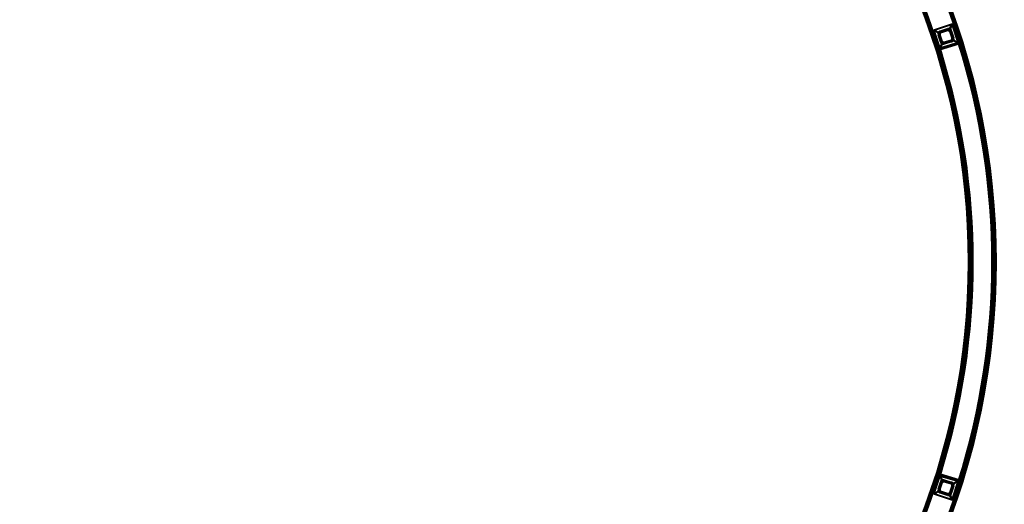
# Model space of a CAD drawing. Header units: millimetres. Extents: x -1503 to 2224, y -4278 to 2541.
# Tile 36 of 50: x 54 to 1079, y -3530 to -3025. Entities that reach past the tile are written whole.
import ezdxf

# ---------------------------------------------------------------- set-up
doc = ezdxf.new("R2010")
doc.units = ezdxf.units.MM
doc.header["$LTSCALE"] = 0.75
doc.layers.add('Visible', color=7, linetype='Continuous', lineweight=70)
doc.layers.add('Visible Narrow', color=7, linetype='Continuous', lineweight=35)

msp = doc.modelspace()

# ---------------------------------------------------------------- linework, layer by layer
at = {"layer": 'Visible', "extrusion": (-7.30938e-29, -5.96856e-13, -1)}
for p, q in [((1013, -3048.4, 22.2), (1010.7, -3041.1, 22.2)), ((1012.2, -3038.2, 22.2), (1019.5, -3035.7, 22.2)), ((1022.6, -3037.3, 22.2), (1024.9, -3044.6, 22.2)), ((1031.5, -3049.8, 28.1), (1011.2, -3056, 28.1)), ((1023.3, -3047.7, 22.2), (1016, -3050, 22.2)), ((1031.5, -3505.7, 28.1), (1011.2, -3499.5, 28.1)), ((1010.7, -3514.4, 22.2), (1013, -3507.1, 22.2)), ((1016, -3505.6, 22.2), (1023.3, -3507.8, 22.2)), ((1024.9, -3510.9, 22.2), (1022.6, -3518.2, 22.2)), ((1019.5, -3519.8, 22.2), (1012.2, -3517.4, 22.2))]:
    msp.add_line(p, q, dxfattribs=at)
for radius in [763.5, 736.5]:
    msp.add_circle((-305.8, -3277.8, -27.4), radius, dxfattribs=at)
at = {"layer": 'Visible'}
for centre, radius, start, end in [((1011.6, -3040.8, 22.2), 0.991, 161.4771, 197.6484), ((1012.5, -3039.1, 22.2), 0.991, 108.3302, 144.4818), ((1019.8, -3036.7, 22.2), 0.991, 72.1785, 108.3302), ((1021.6, -3037.6, 22.2), 0.991, 17.6484, 53.8001), ((1014, -3048.1, 22.2), 0.991, 197.6484, 233.8197), ((1015.7, -3049, 22.2), 0.991, 250.8149, 286.9666), ((1023, -3046.8, 22.2), 0.991, 286.9666, 323.1183), ((1024, -3044.9, 22.2), 0.991, 341.4967, 17.6484), ((305.8, -3277.8, 27.8), 760.9, 342.5584, 17.4416), ((305.8, -3277.8, 27.8), 739.1, 342.5479, 17.4521), ((1011.6, -3514.7, 22.2), 0.991, 162.3516, 198.5229), ((1014, -3507.4, 22.2), 0.991, 126.1803, 162.3516), ((1015.7, -3506.5, 22.2), 0.991, 73.0334, 109.1851), ((1023, -3508.8, 22.2), 0.991, 36.8817, 73.0334), ((1024, -3510.6, 22.2), 0.991, 342.3516, 18.5033), ((1012.5, -3516.4, 22.2), 0.991, 215.5182, 251.6698), ((1019.8, -3518.8, 22.2), 0.991, 251.6698, 287.8215), ((1021.6, -3517.9, 22.2), 0.991, 306.1999, 342.3516)]:
    msp.add_arc(centre, radius, start, end, dxfattribs=at)
at = {"layer": 'Visible', "extrusion": (-7.30938e-29, -5.96856e-13, -1)}
for centre, radius, start, end in [((-1017.8, -3042.9, -22.2), 7.49, 18.5229, 35.5182), ((-1017.8, -3042.9, -22.2), 7.49, 107.8215, 126.1999), ((-1017.8, -3042.9, -22.2), 7.49, 289.1851, 306.1803), ((-1017.8, -3042.9, -22.2), 7.49, 198.5033, 216.8817), ((-305.8, -3277.8, -27.6), 761, 162.5392, 197.4608), ((-1011, -3055.6, -27.5), 1.02, 263.5242, 268.8146), ((-305.8, -3277.8, -27.6), 739, 162.5874, 197.4126), ((-1011, -3499.9, -27.5), 1.02, 91.1854, 96.4758), ((-1017.8, -3512.7, -22.2), 7.49, 324.4818, 341.4771), ((-1017.8, -3512.7, -22.2), 7.49, 53.8197, 70.8149), ((-1017.8, -3512.7, -22.2), 7.49, 143.1183, 161.4967), ((-1017.8, -3512.7, -22.2), 7.49, 233.8001, 252.1785)]:
    msp.add_arc(centre, radius, start, end, dxfattribs=at)
at = {"layer": 'Visible', "extrusion": (0.293803, -0.955866, 7.97222e-07)}
msp.add_arc((89.9, 27.8, 3218.2), 0.3, 0.0006, 90.0006, dxfattribs=at)
at = {"layer": 'Visible', "extrusion": (0.293803, -0.955866, -8.78128e-07)}
msp.add_arc((68.7, 27.8, 3218.2), 0.3, 89.9994, 179.9994, dxfattribs=at)
at = {"layer": 'Visible', "extrusion": (-0.293803, -0.955866, 8.78128e-07)}
msp.add_arc((1994.7, 27.8, 3048), 0.3, 89.9994, 179.9994, dxfattribs=at)
at = {"layer": 'Visible', "extrusion": (-0.293803, -0.955866, -7.97215e-07)}
msp.add_arc((2016, 27.8, 3048), 0.3, 0.0006, 90.0006, dxfattribs=at)
at = {"layer": 'Visible', "extrusion": (-1.00974e-28, -5.96856e-13, -1)}
msp.add_ellipse((1010.9, -3056.1, 27.5), major_axis=(-0.696, 0.151), ratio=0.700692, start_param=4.384229, end_param=4.397423, dxfattribs=at)
at = {"layer": 'Visible', "extrusion": (-1.26218e-28, -5.96856e-13, -1)}
msp.add_ellipse((1010.9, -3499.4, 27.5), major_axis=(0.696, 0.151), ratio=0.700692, start_param=-1.25583, end_param=-1.242636, dxfattribs=at)
at = {"layer": 'Visible', "extrusion": (-6.94198e-29, -5.96856e-13, -1)}
msp.add_ellipse((1031.3, -3506.1, 27.5), major_axis=(-0.055, 0.757), ratio=0.690354, start_param=1.238272, end_param=1.517479, dxfattribs=at)
at = {"layer": 'Visible'}
msp.add_open_spline([(1031.8, -3049.5, 27.5), (1031.8, -3049.6, 27.5), (1031.8, -3049.6, 27.5), (1031.8, -3049.7, 27.5)], degree=3, dxfattribs=at)
at = {"layer": 'Visible Narrow', "extrusion": (-7.30938e-29, -5.96856e-13, -1)}
for p, q in [((1005.8, -3036.1, 27.7), (1023.6, -3030.2, 27.7)), ((1023.7, -3030.6, 27.5), (1005.9, -3036.5, 27.5)), ((1021.9, -3034.2, 22.8), (1023.7, -3030.6, 27.5)), ((1024.3, -3030.8, 27.5), (1022.4, -3034.5, 22.8)), ((1030, -3049, 27.5), (1024.3, -3030.8, 27.5)), ((1024.7, -3030.7, 27.7), (1030.4, -3048.8, 27.7)), ((1010.9, -3054.8, 27.7), (1005.2, -3037.1, 27.7)), ((1009.3, -3038.9, 22.8), (1005.6, -3037, 27.5)), ((1005.6, -3037, 27.5), (1011.3, -3054.7, 27.5)), ((1005.9, -3036.5, 27.5), (1009.5, -3038.3, 22.8)), ((1013.2, -3051.1, 22.8), (1009.3, -3038.9, 22.8)), ((1009.5, -3038.3, 22.8), (1021.9, -3034.2, 22.8)), ((1009.5, -3038.8, 22.7), (1013.4, -3051, 22.7)), ((1021.9, -3034.5, 22.7), (1009.6, -3038.6, 22.7)), ((1012.8, -3048.5, 22.7), (1010.5, -3041.2, 22.7)), ((1010.7, -3040.5, 22.5), (1010.7, -3040.5, 22.2)), ((1010.7, -3041.1, 22.2), (1010.7, -3041.1, 22.5)), ((1010.7, -3041.1, 22.5), (1013, -3048.4, 22.5)), ((1011.7, -3038.5, 22.2), (1011.7, -3038.5, 22.5)), ((1012.1, -3038, 22.7), (1019.4, -3035.5, 22.7)), ((1019.5, -3035.7, 22.5), (1012.2, -3038.1, 22.5)), ((1012.2, -3038.1, 22.5), (1012.2, -3038.2, 22.2)), ((1019.5, -3035.7, 22.2), (1019.5, -3035.7, 22.5)), ((1020.1, -3035.7, 22.5), (1020.1, -3035.7, 22.2)), ((1026.1, -3047.1, 22.7), (1022.2, -3034.6, 22.7)), ((1022.2, -3036.8, 22.2), (1022.2, -3036.8, 22.5)), ((1022.4, -3034.5, 22.8), (1026.4, -3047, 22.8)), ((1024.9, -3044.6, 22.5), (1022.6, -3037.3, 22.5)), ((1022.6, -3037.3, 22.5), (1022.6, -3037.3, 22.2)), ((1022.8, -3037.3, 22.7), (1025.1, -3044.6, 22.7)), ((1011.3, -3054.7, 27.5), (1013.2, -3051.1, 22.8)), ((1011.8, -3055, 27.5), (1029.8, -3049.5, 27.5)), ((1013.7, -3051.4, 22.8), (1011.8, -3055, 27.5)), ((1029.9, -3049.9, 27.7), (1011.9, -3055.4, 27.7)), ((1013, -3048.4, 22.5), (1013, -3048.4, 22.2)), ((1013.4, -3048.9, 22.2), (1013.4, -3048.9, 22.5)), ((1013.6, -3051.1, 22.7), (1026, -3047.3, 22.7)), ((1026.1, -3047.6, 22.8), (1013.7, -3051.4, 22.8)), ((1015.3, -3049.9, 22.5), (1015.3, -3049.9, 22.2)), ((1016, -3050, 22.5), (1023.3, -3047.7, 22.5)), ((1023.4, -3047.9, 22.7), (1016, -3050.2, 22.7)), ((1016, -3050, 22.2), (1016, -3050, 22.5)), ((1023.3, -3047.7, 22.5), (1023.3, -3047.7, 22.2)), ((1023.8, -3047.4, 22.2), (1023.8, -3047.4, 22.5)), ((1024.9, -3044.6, 22.2), (1024.9, -3044.6, 22.5)), ((1024.9, -3045.2, 22.5), (1024.9, -3045.2, 22.2)), ((1029.8, -3049.5, 27.5), (1026.1, -3047.6, 22.8)), ((1026.4, -3047, 22.8), (1030, -3049, 27.5)), ((1005.2, -3518.4, 27.7), (1010.9, -3500.7, 27.7)), ((1011.3, -3500.8, 27.5), (1005.6, -3518.5, 27.5)), ((1009.3, -3516.7, 22.8), (1013.2, -3504.4, 22.8)), ((1013.4, -3504.5, 22.7), (1009.5, -3516.7, 22.7)), ((1013.2, -3504.4, 22.8), (1011.3, -3500.8, 27.5)), ((1029.8, -3506, 27.5), (1011.8, -3500.6, 27.5)), ((1011.8, -3500.6, 27.5), (1013.7, -3504.2, 22.8)), ((1011.9, -3500.1, 27.7), (1029.9, -3505.6, 27.7)), ((1026, -3508.2, 22.7), (1013.6, -3504.4, 22.7)), ((1013.7, -3504.2, 22.8), (1026.1, -3508, 22.8)), ((1016, -3505.4, 22.7), (1023.4, -3507.6, 22.7)), ((1010.5, -3514.4, 22.7), (1012.8, -3507, 22.7)), ((1013, -3507.1, 22.5), (1010.7, -3514.4, 22.5)), ((1010.7, -3514.4, 22.5), (1010.7, -3514.4, 22.2)), ((1010.7, -3515, 22.2), (1010.7, -3515, 22.5)), ((1013, -3507.1, 22.2), (1013, -3507.1, 22.5)), ((1013.4, -3506.6, 22.5), (1013.4, -3506.6, 22.2)), ((1015.3, -3505.6, 22.2), (1015.3, -3505.6, 22.5)), ((1016, -3505.6, 22.5), (1016, -3505.6, 22.2)), ((1023.3, -3507.8, 22.5), (1016, -3505.6, 22.5)), ((1022.2, -3520.9, 22.7), (1026.1, -3508.4, 22.7)), ((1026.4, -3508.5, 22.8), (1022.4, -3521, 22.8)), ((1022.6, -3518.2, 22.5), (1024.9, -3510.9, 22.5)), ((1025.1, -3511, 22.7), (1022.8, -3518.3, 22.7)), ((1023.3, -3507.8, 22.2), (1023.3, -3507.8, 22.5)), ((1023.8, -3508.2, 22.5), (1023.8, -3508.2, 22.2)), ((1024.3, -3524.7, 27.5), (1030, -3506.6, 27.5)), ((1030.4, -3506.7, 27.7), (1024.7, -3524.8, 27.7)), ((1024.9, -3510.3, 22.2), (1024.9, -3510.3, 22.5)), ((1024.9, -3510.9, 22.5), (1024.9, -3510.9, 22.2)), ((1026.1, -3508, 22.8), (1029.8, -3506, 27.5)), ((1030, -3506.6, 27.5), (1026.4, -3508.5, 22.8)), ((1005.6, -3518.5, 27.5), (1009.3, -3516.7, 22.8)), ((1023.6, -3525.4, 27.7), (1005.8, -3519.5, 27.7)), ((1009.5, -3517.2, 22.8), (1005.9, -3519.1, 27.5)), ((1005.9, -3519.1, 27.5), (1023.7, -3525, 27.5)), ((1021.9, -3521.3, 22.8), (1009.5, -3517.2, 22.8)), ((1009.6, -3517, 22.7), (1021.9, -3521, 22.7)), ((1011.7, -3517, 22.5), (1011.7, -3517, 22.2)), ((1019.4, -3520, 22.7), (1012.1, -3517.6, 22.7)), ((1012.2, -3517.4, 22.2), (1012.2, -3517.4, 22.5)), ((1012.2, -3517.4, 22.5), (1019.5, -3519.8, 22.5)), ((1019.5, -3519.8, 22.5), (1019.5, -3519.8, 22.2)), ((1020.1, -3519.8, 22.2), (1020.1, -3519.8, 22.5)), ((1023.7, -3525, 27.5), (1021.9, -3521.3, 22.8)), ((1022.2, -3518.7, 22.5), (1022.2, -3518.7, 22.2)), ((1022.4, -3521, 22.8), (1024.3, -3524.7, 27.5)), ((1022.6, -3518.2, 22.2), (1022.6, -3518.2, 22.5))]:
    msp.add_line(p, q, dxfattribs=at)
for radius in [763, 761.3, 738.7, 737]:
    msp.add_circle((-305.8, -3277.8, -27.9), radius, dxfattribs=at)
at = {"layer": 'Visible Narrow', "extrusion": (0.94926, 0.314493, -1.83278e-13)}
msp.add_arc((-3198.3, 27.2, 18.7), 0.5, 90, 147.8733, dxfattribs=at)
at = {"layer": 'Visible Narrow', "extrusion": (0.303175, -0.952935, 5.32802e-13)}
msp.add_arc((57.6, 27.2, 3198.7), 0.5, 90, 147.8733, dxfattribs=at)
at = {"layer": 'Visible Narrow', "extrusion": (0.303175, -0.952935, 6.1953e-13)}
msp.add_arc((37.1, 27.2, 3198.9), 0.5, 32.1267, 90, dxfattribs=at)
at = {"layer": 'Visible Narrow', "extrusion": (0.94926, 0.314493, -2.05423e-13)}
msp.add_arc((-3198.3, 27.2, -0.1), 0.5, 90, 147.8733, dxfattribs=at)
at = {"layer": 'Visible Narrow', "extrusion": (0.303175, -0.952935, 6.68796e-13)}
msp.add_arc((40.7, 23, 3201.8), 0.3, 212.1267, 270, dxfattribs=at)
at = {"layer": 'Visible Narrow', "extrusion": (-0.94926, -0.314493, 1.81156e-13)}
msp.add_arc((3201.9, 23, -2.8), 0.3, 212.1267, 270, dxfattribs=at)
at = {"layer": 'Visible Narrow', "extrusion": (-7.30938e-29, -5.96856e-13, -1)}
for centre, radius, start, end in [((-1011.6, -3040.8, -22.7), 1.2, 342.3516, 18.5229), ((-1017.8, -3042.9, -22.7), 7.7, 18.5229, 35.5182), ((-1012.5, -3039.1, -22.7), 1.2, 35.5182, 71.6698), ((-1019.8, -3036.7, -22.7), 1.2, 71.6698, 107.8215), ((-1017.8, -3042.9, -22.7), 7.7, 107.8215, 126.1999), ((-1021.6, -3037.6, -22.7), 1.2, 126.1999, 162.3516), ((-1014, -3048.1, -22.7), 1.2, 306.1803, 342.3516), ((-1017.8, -3042.9, -22.7), 7.7, 289.1851, 306.1803), ((-1015.7, -3049, -22.7), 1.2, 253.0334, 289.1851), ((-1023, -3046.8, -22.7), 1.2, 216.8817, 253.0334), ((-1017.8, -3042.9, -22.7), 7.7, 198.5033, 216.8817), ((-1024, -3044.9, -22.7), 1.2, 162.3516, 198.5033), ((-1017.8, -3512.7, -22.7), 7.7, 53.8197, 70.8149), ((-1015.7, -3506.5, -22.7), 1.2, 70.8149, 106.9666), ((-1011.6, -3514.7, -22.7), 1.2, 341.4771, 17.6484), ((-1017.8, -3512.7, -22.7), 7.7, 324.4818, 341.4771), ((-1014, -3507.4, -22.7), 1.2, 17.6484, 53.8197), ((-1023, -3508.8, -22.7), 1.2, 106.9666, 143.1183), ((-1017.8, -3512.7, -22.7), 7.7, 143.1183, 161.4967), ((-1024, -3510.6, -22.7), 1.2, 161.4967, 197.6484), ((-1012.5, -3516.4, -22.7), 1.2, 288.3302, 324.4818), ((-1019.8, -3518.8, -22.7), 1.2, 252.1785, 288.3302), ((-1017.8, -3512.7, -22.7), 7.7, 233.8001, 252.1785), ((-1021.6, -3517.9, -22.7), 1.2, 197.6484, 233.8001)]:
    msp.add_arc(centre, radius, start, end, dxfattribs=at)
at = {"layer": 'Visible Narrow', "extrusion": (0.317684, 0.948197, -5.10571e-13)}
msp.add_arc((-1924.1, 22.5, -2561.9), 0.2, 90, 179, dxfattribs=at)
at = {"layer": 'Visible Narrow', "extrusion": (-0.303175, 0.952935, -5.24046e-13)}
msp.add_arc((-40.9, 22.5, -3204.4), 0.2, 90, 179, dxfattribs=at)
at = {"layer": 'Visible Narrow'}
for centre, radius, start, end in [((1011.6, -3040.8, 22.5), 0.997, 161.4771, 197.6484), ((1017.8, -3042.9, 22.5), 7.5, 144.4818, 161.4771), ((1012.5, -3039.1, 22.5), 0.997, 108.3302, 144.4818), ((1019.8, -3036.7, 22.5), 0.997, 72.1785, 108.3302), ((1017.8, -3042.9, 22.5), 7.5, 53.8001, 72.1785), ((1021.6, -3037.6, 22.5), 0.997, 17.6484, 53.8001), ((393.2, -3241.6, 27.7), 666.8, 16.7761, 17.7392), ((1014, -3048.1, 22.5), 0.997, 197.6484, 233.8197), ((1017.8, -3042.9, 22.5), 7.5, 233.8197, 250.8149), ((1015.7, -3049, 22.5), 0.997, 250.8149, 286.9666), ((1023, -3046.8, 22.5), 0.997, 286.9666, 323.1183), ((1017.8, -3042.9, 22.5), 7.5, 323.1183, 341.4967), ((1024, -3044.9, 22.5), 0.997, 341.4967, 17.6484), ((305.8, -3277.8, 28.1), 760.6, 342.5582, 17.4418), ((1011, -3055.6, 27.7), 0.814, 271.169, 273.7348), ((305.8, -3277.8, 28.1), 739.4, 342.548, 17.452), ((1011, -3499.9, 27.7), 0.814, 86.2652, 88.831), ((1011.6, -3514.7, 22.5), 0.997, 162.3516, 198.5229), ((1017.8, -3512.7, 22.5), 7.5, 198.5229, 215.5182), ((1014, -3507.4, 22.5), 0.997, 126.1803, 162.3516), ((1017.8, -3512.7, 22.5), 7.5, 109.1851, 126.1803), ((1015.7, -3506.5, 22.5), 0.997, 73.0334, 109.1851), ((1023, -3508.8, 22.5), 0.997, 36.8817, 73.0334), ((1017.8, -3512.7, 22.5), 7.5, 18.5033, 36.8817), ((1024, -3510.6, 22.5), 0.997, 342.3516, 18.5033), ((393.2, -3313.9, 27.7), 666.8, 342.2608, 343.2238), ((1012.5, -3516.4, 22.5), 0.997, 215.5182, 251.6698), ((1019.8, -3518.8, 22.5), 0.997, 251.6698, 287.8215), ((1017.8, -3512.7, 22.5), 7.5, 287.8215, 306.1999), ((1021.6, -3517.9, 22.5), 0.997, 306.1999, 342.3516)]:
    msp.add_arc(centre, radius, start, end, dxfattribs=at)
at = {"layer": 'Visible Narrow', "extrusion": (0.580961, 0.813932, -4.71674e-13)}
msp.add_arc((-2588.5, 22.5, -1885.4), 0.2, 90, 179, dxfattribs=at)
at = {"layer": 'Visible Narrow', "extrusion": (0.94926, 0.314493, -1.93243e-13)}
msp.add_arc((-3202.1, 22.5, 5.4), 0.2, 90, 179, dxfattribs=at)
at = {"layer": 'Visible Narrow', "extrusion": (0.94926, 0.314493, -1.8863e-13)}
msp.add_arc((-3202.1, 22.5, 13), 0.2, 90, 179, dxfattribs=at)
at = {"layer": 'Visible Narrow', "extrusion": (0.952015, -0.306052, 2.00824e-13)}
msp.add_arc((-2577.7, 22.5, 1900.2), 0.2, 90, 179, dxfattribs=at)
at = {"layer": 'Visible Narrow', "extrusion": (-0.94926, -0.314493, 1.97893e-13)}
msp.add_arc((3201.9, 23, -15.8), 0.3, 212.1267, 270, dxfattribs=at)
at = {"layer": 'Visible Narrow', "extrusion": (0.303175, -0.952935, 5.97639e-13)}
msp.add_arc((54, 23, 3201.7), 0.3, 270, 327.8733, dxfattribs=at)
at = {"layer": 'Visible Narrow', "extrusion": (0.806961, -0.590605, 3.45296e-13)}
msp.add_arc((-1846.7, 22.5, 2618.5), 0.2, 90, 179, dxfattribs=at)
at = {"layer": 'Visible Narrow', "extrusion": (0.303175, -0.952935, 6.13249e-13)}
msp.add_arc((53.8, 22.5, 3204.4), 0.2, 90, 179, dxfattribs=at)
at = {"layer": 'Visible Narrow', "extrusion": (0.303175, -0.952935, 5.674e-13)}
msp.add_arc((40.9, 22.5, 3212.1), 0.2, 1, 90, dxfattribs=at)
at = {"layer": 'Visible Narrow', "extrusion": (0.303175, -0.952935, 5.66017e-13)}
msp.add_arc((40.7, 23, 3214.6), 0.3, 212.1267, 270, dxfattribs=at)
at = {"layer": 'Visible Narrow', "extrusion": (0.807163, -0.590328, 3.80584e-13)}
msp.add_arc((-1862.9, 22.5, 2617.8), 0.2, 1, 90, dxfattribs=at)
at = {"layer": 'Visible Narrow', "extrusion": (-0.956475, -0.291814, 1.69381e-13)}
msp.add_arc((3214.1, 23, -79.1), 0.3, 270, 327.8733, dxfattribs=at)
at = {"layer": 'Visible Narrow', "extrusion": (0.944462, -0.328621, 2.06371e-13)}
msp.add_arc((-2547.1, 22.5, 1961.2), 0.2, 1, 90, dxfattribs=at)
at = {"layer": 'Visible Narrow', "extrusion": (0.956475, 0.291814, -1.74262e-13)}
msp.add_arc((-3213.9, 22.5, 81.7), 0.2, 1, 90, dxfattribs=at)
at = {"layer": 'Visible Narrow', "extrusion": (0.956475, 0.291814, -1.73612e-13)}
msp.add_arc((-3213.9, 22.5, 89.4), 0.2, 1, 90, dxfattribs=at)
at = {"layer": 'Visible Narrow', "extrusion": (0.600165, 0.799876, -4.35149e-13)}
msp.add_arc((-2648, 22.5, -1823.1), 0.2, 1, 90, dxfattribs=at)
at = {"layer": 'Visible Narrow', "extrusion": (-0.303175, 0.952935, -5.7054e-13)}
msp.add_arc((-53.8, 22.5, -3212.1), 0.2, 1, 90, dxfattribs=at)
at = {"layer": 'Visible Narrow', "extrusion": (0.317359, 0.948306, -5.82743e-13)}
msp.add_arc((-1938.6, 22.5, -2562.6), 0.2, 1, 90, dxfattribs=at)
at = {"layer": 'Visible Narrow', "extrusion": (-0.956475, -0.291814, 1.66804e-13)}
msp.add_arc((3214.1, 23, -92.1), 0.3, 270, 327.8733, dxfattribs=at)
at = {"layer": 'Visible Narrow', "extrusion": (0.303175, -0.952935, 5.9983e-13)}
msp.add_arc((54, 23, 3214.8), 0.3, 270, 327.8733, dxfattribs=at)
at = {"layer": 'Visible Narrow', "extrusion": (0.956475, 0.291814, -1.69897e-13)}
msp.add_arc((-3217.7, 27.2, 95.1), 0.5, 32.1267, 90, dxfattribs=at)
at = {"layer": 'Visible Narrow', "extrusion": (0.303175, -0.952935, 5.33553e-13)}
msp.add_arc((57.6, 27.2, 3217.7), 0.5, 90, 147.8733, dxfattribs=at)
at = {"layer": 'Visible Narrow', "extrusion": (0.439794, 0.898098, 1.72764e-12)}
msp.add_arc((-2267.7, 27.5, -2285.3), 0.2, 90, 101.0498, dxfattribs=at)
at = {"layer": 'Visible Narrow', "extrusion": (7.70173e-08, -3.97881e-08, 1)}
msp.add_arc((1002.6, -3035, 27.7), 32.5, 332.9193, 332.9526, dxfattribs=at)
at = {"layer": 'Visible Narrow', "extrusion": (0.459509, 0.888173, -3.69769e-12)}
msp.add_arc((-2317.6, 27.5, -2234.7), 0.2, 90.0004, 95.5467, dxfattribs=at)
at = {"layer": 'Visible Narrow', "extrusion": (-0.288633, 0.95744, -4.06974e-13)}
msp.add_arc((-107.6, 27.5, -3217.1), 0.2, 90, 125.6619, dxfattribs=at)
at = {"layer": 'Visible Narrow', "extrusion": (0.303175, -0.952935, 6.19336e-13)}
msp.add_arc((37.1, 27.2, 3217.5), 0.5, 32.1267, 90, dxfattribs=at)
at = {"layer": 'Visible Narrow', "extrusion": (-0.999797, -0.020155, 3.91044e-14)}
msp.add_arc((3076.2, 27.5, -949.2), 0.2, 0, 90, dxfattribs=at)
at = {"layer": 'Visible Narrow', "extrusion": (0.956475, 0.291814, -1.60709e-13)}
msp.add_arc((-3217.7, 27.2, 76.3), 0.5, 32.1267, 90, dxfattribs=at)
at = {"layer": 'Visible Narrow', "extrusion": (0.303175, 0.952935, -5.14914e-13)}
msp.add_arc((-2024.6, 27.2, -3029.5), 0.5, 90, 147.8733, dxfattribs=at)
at = {"layer": 'Visible Narrow', "extrusion": (0.999797, -0.020155, 3.08429e-14)}
msp.add_arc((-3478, 27.5, 1081.3), 0.2, 360, 90, dxfattribs=at)
at = {"layer": 'Visible Narrow', "extrusion": (0.956475, -0.291814, 1.90139e-13)}
msp.add_arc((-3052.5, 27.2, 1989.3), 0.5, 90, 147.8733, dxfattribs=at)
at = {"layer": 'Visible Narrow', "extrusion": (0.303175, 0.952935, -5.98578e-13)}
msp.add_arc((-2028.2, 23, -3032.3), 0.3, 270, 327.8733, dxfattribs=at)
at = {"layer": 'Visible Narrow', "extrusion": (-0.956475, 0.291814, -1.795e-13)}
msp.add_arc((3056.1, 23, -1992.1), 0.3, 212.1267, 270, dxfattribs=at)
at = {"layer": 'Visible Narrow', "extrusion": (0.944462, 0.328621, -1.79043e-13)}
msp.add_arc((-3644.3, 22.5, -193.1), 0.2, 90, 179, dxfattribs=at)
at = {"layer": 'Visible Narrow', "extrusion": (0.956475, -0.291814, 1.74171e-13)}
msp.add_arc((-3056.3, 22.5, 1994.7), 0.2, 90, 179, dxfattribs=at)
at = {"layer": 'Visible Narrow', "extrusion": (-0.303175, -0.952935, 5.7014e-13)}
msp.add_arc((2028.4, 22.5, 3042.6), 0.2, 1, 90, dxfattribs=at)
at = {"layer": 'Visible Narrow', "extrusion": (0.317684, -0.948197, 5.95058e-13)}
msp.add_arc((-158.5, 22.5, 3654), 0.2, 1, 90, dxfattribs=at)
at = {"layer": 'Visible Narrow', "extrusion": (0.303175, 0.952935, -5.68765e-13)}
msp.add_arc((-2028.4, 22.5, -3034.9), 0.2, 90, 179, dxfattribs=at)
at = {"layer": 'Visible Narrow', "extrusion": (0.807163, 0.590328, -3.37913e-13)}
msp.add_arc((-3428.4, 22.5, -1252.1), 0.2, 90, 179, dxfattribs=at)
at = {"layer": 'Visible Narrow', "extrusion": (0.956475, -0.291814, 1.71408e-13)}
msp.add_arc((-3056.3, 22.5, 2002.4), 0.2, 90, 179, dxfattribs=at)
at = {"layer": 'Visible Narrow', "extrusion": (0.600165, -0.799876, 5.03759e-13)}
msp.add_arc((-1286.4, 22.5, 3420.5), 0.2, 90, 179, dxfattribs=at)
at = {"layer": 'Visible Narrow', "extrusion": (0.317359, -0.948306, 5.51433e-13)}
msp.add_arc((-141.9, 22.5, 3654.1), 0.2, 90, 179, dxfattribs=at)
at = {"layer": 'Visible Narrow', "extrusion": (-0.303175, -0.952935, 5.24985e-13)}
msp.add_arc((2041.3, 22.5, 3034.9), 0.2, 90, 179, dxfattribs=at)
at = {"layer": 'Visible Narrow', "extrusion": (-0.956475, 0.291814, -1.8272e-13)}
msp.add_arc((3056.1, 23, -2005.1), 0.3, 212.1267, 270, dxfattribs=at)
at = {"layer": 'Visible Narrow', "extrusion": (0.303175, 0.952935, -5.6499e-13)}
msp.add_arc((-2041.5, 23, -3032.2), 0.3, 212.1267, 270, dxfattribs=at)
at = {"layer": 'Visible Narrow', "extrusion": (0.956475, -0.291814, 1.79088e-13)}
msp.add_arc((-3052.5, 27.2, 2008.1), 0.5, 90, 147.8733, dxfattribs=at)
at = {"layer": 'Visible Narrow', "extrusion": (0.303175, 0.952935, -6.08594e-13)}
msp.add_arc((-2045.1, 27.2, -3029.3), 0.5, 32.1267, 90, dxfattribs=at)
at = {"layer": 'Visible Narrow', "extrusion": (2.51162e-08, 1.29773e-08, 1)}
msp.add_arc((1002.6, -3520.5, 27.7), 32.5, 27.0494, 27.0808, dxfattribs=at)
at = {"layer": 'Visible Narrow', "extrusion": (-0.439794, 0.898098, -2.7583e-12)}
msp.add_arc((615.4, 27.5, -3602.2), 0.2, 90, 101.0498, dxfattribs=at)
at = {"layer": 'Visible Narrow', "extrusion": (-0.454692, 0.890649, -7.96029e-12)}
msp.add_arc((675.3, 27.5, -3591.4), 0.2, 90.0004, 95.2572, dxfattribs=at)
at = {"layer": 'Visible Narrow', "extrusion": (0.287768, 0.9577, -6.65192e-13)}
msp.add_arc((-1997, 27.5, -3061.2), 0.2, 90, 125.6616, dxfattribs=at)
at = {"layer": 'Visible Narrow', "extrusion": (0.303175, 0.952935, -5.14538e-13)}
msp.add_arc((-2024.6, 27.2, -3048), 0.5, 90, 147.8733, dxfattribs=at)
at = {"layer": 'Visible Narrow', "extrusion": (0.94926, -0.314493, 1.6664e-13)}
msp.add_arc((-3024.6, 27.2, 2061.6), 0.5, 32.1267, 90, dxfattribs=at)
at = {"layer": 'Visible Narrow', "extrusion": (0.303175, 0.952935, -4.50139e-13)}
msp.add_arc((-2028.2, 23, -3045.2), 0.3, 270, 327.8733, dxfattribs=at)
at = {"layer": 'Visible Narrow', "extrusion": (-0.94926, 0.314493, -1.91398e-13)}
msp.add_arc((3021, 23, -2064.4), 0.3, 270, 327.8733, dxfattribs=at)
at = {"layer": 'Visible Narrow', "extrusion": (0.580961, -0.813932, 4.96774e-13)}
msp.add_arc((-1220, 22.5, 3450.4), 0.2, 1, 90, dxfattribs=at)
at = {"layer": 'Visible Narrow', "extrusion": (0.94926, -0.314493, 1.82016e-13)}
msp.add_arc((-3020.8, 22.5, 2067), 0.2, 1, 90, dxfattribs=at)
at = {"layer": 'Visible Narrow', "extrusion": (0.94926, -0.314493, 1.85203e-13)}
msp.add_arc((-3020.8, 22.5, 2074.7), 0.2, 1, 90, dxfattribs=at)
at = {"layer": 'Visible Narrow', "extrusion": (0.952015, 0.306052, -1.69913e-13)}
msp.add_arc((-3663.3, 22.5, -106.1), 0.2, 1, 90, dxfattribs=at)
at = {"layer": 'Visible Narrow', "extrusion": (-0.94926, 0.314493, -1.78787e-13)}
msp.add_arc((3021, 23, -2077.4), 0.3, 270, 327.8733, dxfattribs=at)
at = {"layer": 'Visible Narrow', "extrusion": (0.806961, 0.590605, -3.72384e-13)}
msp.add_arc((-3443.4, 22.5, -1253.3), 0.2, 1, 90, dxfattribs=at)
at = {"layer": 'Visible Narrow', "extrusion": (0.303175, 0.952935, -5.66045e-13)}
msp.add_arc((-2041.5, 23, -3045.3), 0.3, 212.1267, 270, dxfattribs=at)
at = {"layer": 'Visible Narrow', "extrusion": (0.303175, 0.952935, -5.66433e-13)}
msp.add_arc((-2041.3, 22.5, -3042.6), 0.2, 1, 90, dxfattribs=at)
at = {"layer": 'Visible Narrow', "extrusion": (0.94926, -0.314493, 1.76688e-13)}
msp.add_arc((-3024.6, 27.2, 2080.4), 0.5, 32.1267, 90, dxfattribs=at)
at = {"layer": 'Visible Narrow', "extrusion": (0.303175, 0.952935, -6.08539e-13)}
msp.add_arc((-2045.1, 27.2, -3048.3), 0.5, 32.1267, 90, dxfattribs=at)
at = {"layer": 'Visible Narrow', "extrusion": (-0.147773, -0.289886, 0.945584)}
msp.add_ellipse((1023.8, -3031.3, 27.3), major_axis=(0.3, 0.733, 0.272), ratio=0.504167, start_param=-0.75042, end_param=-0.660459, dxfattribs=at)
at = {"layer": 'Visible Narrow', "extrusion": (0.289055, -0.133337, 0.947981)}
msp.add_ellipse((1006.1, -3036.9, 27.3), major_axis=(-0.583, 0.17, 0.202), ratio=0.602041, start_param=-0.946196, end_param=-0.859265, dxfattribs=at)
at = {"layer": 'Visible Narrow', "extrusion": (0.427429, -0.392907, -0.814204)}
msp.add_ellipse((1009.6, -3038.7, 23), major_axis=(0.345, 0.296, 0.039), ratio=0.872448, start_param=-1.331465, end_param=-1.254531, dxfattribs=at)
at = {"layer": 'Visible Narrow', "extrusion": (-0.396063, -0.428823, -0.811939)}
msp.add_ellipse((1022.1, -3034.6, 23), major_axis=(0.298, -0.347, 0.038), ratio=0.874576, start_param=-1.332151, end_param=-1.242877, dxfattribs=at)
at = {"layer": 'Visible Narrow'}
for centre, major_axis, ratio, start_param, end_param in [((1031.1, -3049.5, 27.7), (0.253, 0.604), 0.818563, 4.613618, 4.640519), ((1010.9, -3055.9, 27.7), (-0.622, 0.138), 0.794256, 1.730313, 1.868168), ((1010.9, -3499.6, 27.7), (0.622, 0.138), 0.794218, 1.273779, 1.411637)]:
    msp.add_ellipse(centre, major_axis=major_axis, ratio=ratio, start_param=start_param, end_param=end_param, dxfattribs=at)
at = {"layer": 'Visible Narrow', "extrusion": (0.289055, 0.133337, 0.947981)}
msp.add_ellipse((1006.1, -3518.7, 27.3), major_axis=(-0.583, -0.17, 0.202), ratio=0.602041, start_param=0.859265, end_param=0.946196, dxfattribs=at)
at = {"layer": 'Visible Narrow', "extrusion": (0.427429, 0.392907, -0.814204)}
msp.add_ellipse((1009.6, -3516.9, 23), major_axis=(0.345, -0.296, 0.039), ratio=0.872448, start_param=1.254532, end_param=1.331466, dxfattribs=at)
at = {"layer": 'Visible Narrow', "extrusion": (-0.396063, 0.428823, -0.811939)}
msp.add_ellipse((1022.1, -3520.9, 23), major_axis=(0.298, 0.347, 0.038), ratio=0.874576, start_param=1.242877, end_param=1.332151, dxfattribs=at)
at = {"layer": 'Visible Narrow', "extrusion": (-0.147773, 0.289886, 0.945584)}
msp.add_ellipse((1023.8, -3524.3, 27.3), major_axis=(0.3, -0.733, 0.272), ratio=0.504167, start_param=0.660459, end_param=0.75042, dxfattribs=at)
at = {"layer": 'Visible Narrow'}
for points, knots in [([(1023.6, -3030.2, 27.7), (1023.8, -3030.1, 27.7), (1024.1, -3030.1, 27.7), (1024.5, -3030.3, 27.7), (1024.6, -3030.5, 27.7), (1024.7, -3030.7, 27.7)], [0, 0, 0, 0, 0.5, 0.5, 1, 1, 1, 1]), ([(1024.3, -3030.8, 27.5), (1024.2, -3030.6, 27.5), (1024.2, -3030.6, 27.5), (1024.1, -3030.5, 27.5), (1024, -3030.5, 27.5), (1023.9, -3030.5, 27.5), (1023.7, -3030.6, 27.5)], [0, 0, 0, 0, 0.467623, 0.467623, 0.467623, 1, 1, 1, 1]), ([(1005.2, -3037.1, 27.7), (1005.1, -3036.9, 27.7), (1005.2, -3036.7, 27.7), (1005.3, -3036.5, 27.7), (1005.4, -3036.3, 27.7), (1005.5, -3036.1, 27.7), (1005.8, -3036.1, 27.7)], [0, 0, 0, 0, 0.5, 0.5, 0.5, 1, 1, 1, 1]), ([(1005.9, -3036.5, 27.5), (1005.7, -3036.5, 27.5), (1005.6, -3036.6, 27.5), (1005.6, -3036.6, 27.5), (1005.5, -3036.7, 27.5), (1005.6, -3036.9, 27.5), (1005.6, -3037, 27.5)], [0, 0, 0, 0, 0.472064, 0.472064, 0.472064, 1, 1, 1, 1]), ([(1009.3, -3038.9, 22.8), (1009.2, -3038.7, 22.8), (1009.3, -3038.6, 22.8), (1009.3, -3038.5, 22.8), (1009.4, -3038.5, 22.8), (1009.4, -3038.4, 22.8), (1009.5, -3038.3, 22.8)], [0, 0, 0, 0, 0.527887, 0.527887, 0.527887, 1, 1, 1, 1]), ([(1009.5, -3038.8, 22.7), (1009.5, -3038.7, 22.7), (1009.5, -3038.7, 22.7), (1009.5, -3038.6, 22.7), (1009.5, -3038.6, 22.7), (1009.6, -3038.6, 22.7), (1009.6, -3038.6, 22.7)], [0, 0, 0, 0, 0.5, 0.5, 0.5, 1, 1, 1, 1]), ([(1021.9, -3034.2, 22.8), (1022, -3034.2, 22.8), (1022.1, -3034.2, 22.8), (1022.2, -3034.3, 22.8), (1022.3, -3034.3, 22.8), (1022.3, -3034.4, 22.8), (1022.4, -3034.5, 22.8)], [0, 0, 0, 0, 0.532309, 0.532309, 0.532309, 1, 1, 1, 1]), ([(1021.9, -3034.5, 22.7), (1022, -3034.5, 22.7), (1022, -3034.5, 22.7), (1022.1, -3034.5, 22.7), (1022.1, -3034.5, 22.7), (1022.1, -3034.5, 22.7), (1022.2, -3034.6, 22.7)], [0, 0, 0, 0, 0.5, 0.5, 0.5, 1, 1, 1, 1]), ([(1013.7, -3051.4, 22.8), (1013.6, -3051.4, 22.8), (1013.5, -3051.4, 22.8), (1013.4, -3051.3, 22.8), (1013.3, -3051.3, 22.8), (1013.2, -3051.2, 22.8), (1013.2, -3051.1, 22.8)], [0, 0, 0, 0, 0.490121, 0.490121, 0.490121, 1, 1, 1, 1]), ([(1013.6, -3051.1, 22.7), (1013.6, -3051.1, 22.7), (1013.5, -3051.1, 22.7), (1013.5, -3051.1, 22.7), (1013.4, -3051.1, 22.7), (1013.4, -3051, 22.7), (1013.4, -3051, 22.7)], [0, 0, 0, 0, 0.5, 0.5, 0.5, 1, 1, 1, 1]), ([(1026.1, -3047.1, 22.7), (1026.2, -3047.2, 22.7), (1026.2, -3047.2, 22.7), (1026.1, -3047.2, 22.7), (1026.1, -3047.3, 22.7), (1026.1, -3047.3, 22.7), (1026, -3047.3, 22.7)], [0, 0, 0, 0, 0.5, 0.5, 0.5, 1, 1, 1, 1]), ([(1026.4, -3047, 22.8), (1026.4, -3047.1, 22.8), (1026.4, -3047.3, 22.8), (1026.3, -3047.3, 22.8), (1026.3, -3047.4, 22.8), (1026.2, -3047.5, 22.8), (1026.1, -3047.6, 22.8)], [0, 0, 0, 0, 0.489941, 0.489941, 0.489941, 1, 1, 1, 1]), ([(1029.8, -3049.5, 27.5), (1029.9, -3049.5, 27.5), (1030, -3049.4, 27.5), (1030.1, -3049.3, 27.5), (1030.1, -3049.2, 27.5), (1030.1, -3049.2, 27.5), (1030.1, -3049.1, 27.5), (1030.1, -3049, 27.5), (1030.1, -3049, 27.5), (1030, -3049, 27.5)], [0, 0, 0, 0, 0.506842, 0.506842, 0.506842, 0.852647, 0.852647, 0.852647, 1, 1, 1, 1]), ([(1030.4, -3048.8, 27.7), (1030.5, -3049.1, 27.7), (1030.5, -3049.3, 27.7), (1030.3, -3049.7, 27.7), (1030.1, -3049.8, 27.7), (1029.9, -3049.9, 27.7)], [0, 0, 0, 0, 0.5, 0.5, 1, 1, 1, 1]), ([(1031.5, -3049.7, 27.7), (1031.6, -3049.6, 27.7), (1031.6, -3049.5, 27.7), (1031.6, -3049.3, 27.7), (1031.6, -3049.2, 27.7), (1031.6, -3049.1, 27.7)], [0, 0, 0, 0, 0.5, 0.5, 1, 1, 1, 1]), ([(1011.9, -3055.4, 27.7), (1011.7, -3055.4, 27.7), (1011.4, -3055.4, 27.7), (1011.1, -3055.2, 27.7), (1010.9, -3055.1, 27.7), (1010.9, -3054.8, 27.7)], [0, 0, 0, 0, 0.5, 0.5, 1, 1, 1, 1]), ([(1011.3, -3054.7, 27.5), (1011.3, -3054.8, 27.5), (1011.3, -3054.9, 27.5), (1011.4, -3055, 27.5), (1011.5, -3055, 27.5), (1011.6, -3055, 27.5), (1011.7, -3055, 27.5), (1011.7, -3055, 27.5), (1011.7, -3055, 27.5), (1011.8, -3055, 27.5)], [0, 0, 0, 0, 0.50694, 0.50694, 0.50694, 0.859221, 0.859221, 0.859221, 1, 1, 1, 1]), ([(1010.9, -3500.7, 27.7), (1010.9, -3500.5, 27.7), (1011.1, -3500.3, 27.7), (1011.3, -3500.2, 27.7), (1011.4, -3500.1, 27.7), (1011.7, -3500.1, 27.7), (1011.9, -3500.1, 27.7)], [0, 0, 0, 0, 0.5, 0.5, 0.5, 1, 1, 1, 1]), ([(1011.8, -3500.6, 27.5), (1011.6, -3500.5, 27.5), (1011.5, -3500.5, 27.5), (1011.4, -3500.5, 27.5), (1011.3, -3500.6, 27.5), (1011.3, -3500.7, 27.5), (1011.3, -3500.8, 27.5)], [0, 0, 0, 0, 0.490158, 0.490158, 0.490158, 1, 1, 1, 1]), ([(1013.2, -3504.4, 22.8), (1013.2, -3504.4, 22.8), (1013.3, -3504.3, 22.8), (1013.4, -3504.2, 22.8), (1013.5, -3504.2, 22.8), (1013.6, -3504.2, 22.8), (1013.7, -3504.2, 22.8)], [0, 0, 0, 0, 0.509581, 0.509581, 0.509581, 1, 1, 1, 1]), ([(1013.4, -3504.5, 22.7), (1013.4, -3504.5, 22.7), (1013.4, -3504.4, 22.7), (1013.5, -3504.4, 22.7), (1013.5, -3504.4, 22.7), (1013.6, -3504.4, 22.7), (1013.6, -3504.4, 22.7)], [0, 0, 0, 0, 0.5, 0.5, 0.5, 1, 1, 1, 1]), ([(1026, -3508.2, 22.7), (1026.1, -3508.2, 22.7), (1026.1, -3508.2, 22.7), (1026.2, -3508.3, 22.7), (1026.2, -3508.4, 22.7), (1026.1, -3508.4, 22.7)], [0, 0, 0, 0, 0.5, 0.5, 1, 1, 1, 1]), ([(1026.1, -3508, 22.8), (1026.2, -3508, 22.8), (1026.3, -3508.1, 22.8), (1026.3, -3508.2, 22.8), (1026.4, -3508.3, 22.8), (1026.4, -3508.4, 22.8), (1026.4, -3508.5, 22.8)], [0, 0, 0, 0, 0.509704, 0.509704, 0.509704, 1, 1, 1, 1]), ([(1030, -3506.6, 27.5), (1030.1, -3506.4, 27.5), (1030.1, -3506.3, 27.5), (1030.1, -3506.2, 27.5), (1030, -3506.1, 27.5), (1029.9, -3506.1, 27.5), (1029.8, -3506, 27.5)], [0, 0, 0, 0, 0.489979, 0.489979, 0.489979, 1, 1, 1, 1]), ([(1029.9, -3505.6, 27.7), (1030.1, -3505.7, 27.7), (1030.3, -3505.9, 27.7), (1030.4, -3506, 27.7), (1030.5, -3506.2, 27.7), (1030.5, -3506.5, 27.7), (1030.4, -3506.7, 27.7)], [0, 0, 0, 0, 0.5, 0.5, 0.5, 1, 1, 1, 1]), ([(1031.6, -3506.4, 27.7), (1031.6, -3506.3, 27.7), (1031.6, -3506.2, 27.7), (1031.6, -3506.1, 27.7), (1031.6, -3506, 27.7), (1031.6, -3505.9, 27.7), (1031.5, -3505.8, 27.7)], [0, 0, 0, 0, 0.5, 0.5, 0.5, 1, 1, 1, 1]), ([(1031.5, -3505.8, 27.7), (1031.5, -3505.8, 27.7), (1031.5, -3505.8, 27.7), (1031.5, -3505.8, 27.7), (1031.5, -3505.8, 27.7), (1031.5, -3505.8, 27.7), (1031.5, -3505.8, 27.7), (1031.5, -3505.8, 27.7), (1031.5, -3505.8, 27.7), (1031.5, -3505.8, 27.7), (1031.5, -3505.8, 27.7), (1031.5, -3505.8, 27.7), (1031.5, -3505.8, 27.7)], [0, 0, 0, 0, 0.3537241, 0.3537241, 0.3537241, 0.647853, 0.647853, 0.647853, 0.941996, 0.941996, 0.941996, 0.9999992, 0.9999992, 0.9999992, 0.9999992]), ([(1005.8, -3519.5, 27.7), (1005.5, -3519.4, 27.7), (1005.4, -3519.2, 27.7), (1005.3, -3519, 27.7), (1005.2, -3518.9, 27.7), (1005.1, -3518.6, 27.7), (1005.2, -3518.4, 27.7)], [0, 0, 0, 0, 0.5, 0.5, 0.5, 1, 1, 1, 1]), ([(1005.6, -3518.5, 27.5), (1005.6, -3518.7, 27.5), (1005.5, -3518.8, 27.5), (1005.6, -3518.9, 27.5), (1005.6, -3519, 27.5), (1005.7, -3519, 27.5), (1005.9, -3519, 27.5)], [0, 0, 0, 0, 0.52799, 0.52799, 0.52799, 1, 1, 1, 1]), ([(1009.5, -3517.2, 22.8), (1009.4, -3517.1, 22.8), (1009.4, -3517.1, 22.8), (1009.3, -3517, 22.8), (1009.3, -3516.9, 22.8), (1009.2, -3516.8, 22.8), (1009.3, -3516.7, 22.8)], [0, 0, 0, 0, 0.472166, 0.472166, 0.472166, 1, 1, 1, 1]), ([(1009.6, -3517, 22.7), (1009.6, -3516.9, 22.7), (1009.5, -3516.9, 22.7), (1009.5, -3516.8, 22.7), (1009.5, -3516.8, 22.7), (1009.5, -3516.7, 22.7)], [0, 0, 0, 0, 0.5, 0.5, 1, 1, 1, 1]), ([(1022.2, -3520.9, 22.7), (1022.1, -3521, 22.7), (1022.1, -3521, 22.7), (1022, -3521.1, 22.7), (1022, -3521.1, 22.7), (1021.9, -3521, 22.7)], [0, 0, 0, 0, 0.5, 0.5, 1, 1, 1, 1]), ([(1022.4, -3521, 22.8), (1022.3, -3521.1, 22.8), (1022.3, -3521.2, 22.8), (1022.2, -3521.2, 22.8), (1022.1, -3521.3, 22.8), (1022, -3521.3, 22.8), (1021.9, -3521.3, 22.8)], [0, 0, 0, 0, 0.467745, 0.467745, 0.467745, 1, 1, 1, 1]), ([(1024.7, -3524.8, 27.7), (1024.6, -3525.1, 27.7), (1024.5, -3525.2, 27.7), (1024.3, -3525.3, 27.7), (1024.1, -3525.4, 27.7), (1023.8, -3525.4, 27.7), (1023.6, -3525.4, 27.7)], [0, 0, 0, 0, 0.5, 0.5, 0.5, 1, 1, 1, 1]), ([(1023.7, -3525, 27.5), (1023.9, -3525, 27.5), (1024, -3525.1, 27.5), (1024.1, -3525, 27.5), (1024.2, -3525, 27.5), (1024.2, -3524.9, 27.5), (1024.3, -3524.7, 27.5)], [0, 0, 0, 0, 0.532431, 0.532431, 0.532431, 1, 1, 1, 1])]:
    msp.add_open_spline(points, degree=3, knots=knots, dxfattribs=at)

doc.saveas('drawing.dxf')
